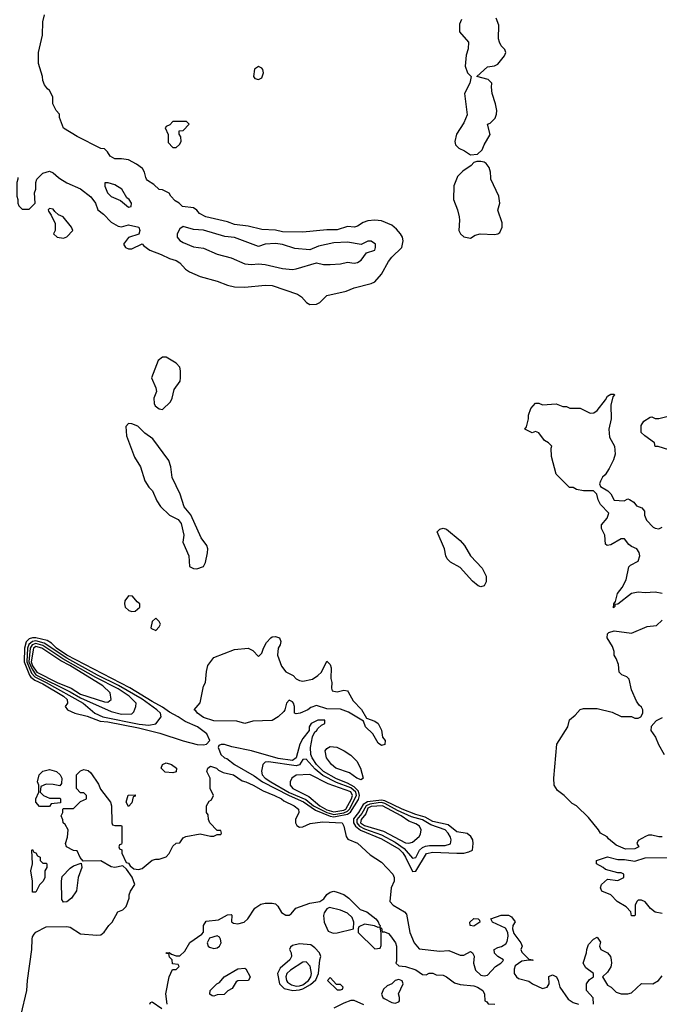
# Model space of a CAD drawing. Header units: inches. Extents: x 1793402 to 1900366, y 320852 to 470679.
# Tile 69 of 256: x 1855295 to 1859033, y 365170 to 370921. Entities that reach past the tile are written whole.
import ezdxf

# ---------------------------------------------------------------- set-up
doc = ezdxf.new("R2010")
doc.units = ezdxf.units.IN
doc.header["$MEASUREMENT"] = 0
doc.layers.add('B8356', color=7, linetype='Continuous')
doc.layers.add('B8357', color=7, linetype='Continuous')

msp = doc.modelspace()

# ---------------------------------------------------------------- linework, layer by layer
at = {"layer": 'B8356', "color": 4}
for points, elevation in [([(1855284.5, 370000), (1855284.7, 369990), (1855278, 369970), (1855278, 369890), (1855284.7, 369870), (1855284.7, 369850), (1855290, 369834), (1855310, 369814), (1855350, 369814), (1855386, 369850), (1855382, 369910), (1855388.9, 369931.1), (1855388.7, 369970), (1855395.3, 369990), (1855405.3, 370000)], 224), ([(1855522.1, 370000), (1855530, 369993.4), (1855570, 369967.7), (1855650, 369933.4), (1855710, 369886.8), (1855738.8, 369850), (1855751.3, 369810), (1855784.4, 369784.4), (1855830, 369739.1), (1855870, 369714.8), (1855888.9, 369711.1), (1855930, 369722.8), (1855992, 369710), (1855998, 369690), (1855991, 369669), (1855930, 369648), (1855902, 369610), (1855914, 369590), (1855930, 369582), (1855950, 369582), (1856010, 369612), (1856019.6, 369599.6), (1856055.3, 369575.3), (1856122, 369550), (1856170, 369526), (1856210, 369514.8), (1856230, 369501), (1856263.4, 369463.4), (1856288.1, 369448.1), (1856350, 369422), (1856450, 369394.8), (1856510, 369370.8), (1856550, 369361), (1856610, 369358.8), (1856730, 369370.4), (1856770, 369367.7), (1856918.5, 369318.5), (1856942.5, 369302.5), (1856971, 369270), (1856990, 369257.3), (1857030, 369258.8), (1857048.7, 369270), (1857089.3, 369310.7), (1857204, 369336), (1857250, 369354), (1857350, 369381), (1857370, 369390.8), (1857410, 369434.8), (1857451.2, 369508.8), (1857470, 369534), (1857529, 369590), (1857537.2, 369630), (1857532.7, 369650), (1857521.2, 369670), (1857498, 369698), (1857470, 369721.2), (1857410, 369747), (1857370, 369749.5), (1857330, 369746), (1857303, 369737), (1857270, 369716), (1857252, 369710), (1857210, 369712.7), (1857150, 369693.2), (1857090, 369693.2), (1856950, 369679.3), (1856830, 369682.9), (1856790, 369692.3), (1856710, 369695.1), (1856630, 369716), (1856550, 369725.1), (1856510, 369739.5), (1856382, 369770), (1856345.2, 369790), (1856330, 369809), (1856310, 369822), (1856246, 369830), (1856226, 369850), (1856203.1, 369863.1), (1856178, 369890), (1856168.4, 369908.4), (1856130, 369928), (1856110, 369928.7), (1856078, 369958), (1856042, 369982), (1856035.3, 369990), (1856032.5, 370000)], 224), ([(1857852.4, 370000), (1857832.7, 369950), (1857830.8, 369870), (1857854, 369810), (1857862.8, 369770), (1857866, 369750), (1857862, 369690), (1857872, 369670), (1857890, 369652), (1857930, 369646), (1857957.2, 369662.8), (1857986, 369670), (1858070, 369666), (1858090, 369671.3), (1858102, 369678), (1858115.3, 369710), (1858114.6, 369734.6), (1858089.3, 369809.3), (1858101.2, 369850), (1858096, 369890), (1858049.6, 369989.6), (1858048.7, 370000)], 224), ([(1859050, 367568.7), (1859010, 367578), (1858950, 367574), (1858910, 367577.2), (1858870, 367568.7), (1858790, 367508), (1858774, 367506), (1858774, 367494), (1858766, 367486), (1858768, 367510), (1858778, 367522), (1858789, 367570), (1858816, 367604), (1858839, 367650), (1858854.6, 367725.4), (1858864.7, 367735.3), (1858910, 367758), (1858919.3, 367790), (1858916, 367810), (1858902, 367830), (1858870, 367844), (1858855.5, 367855.5), (1858830, 367888.7), (1858810, 367889), (1858750, 367854), (1858729, 367849), (1858718, 367858), (1858715.3, 367910), (1858695.3, 367950), (1858695.3, 367970), (1858728, 368010), (1858738, 368038), (1858688.7, 368090), (1858676.5, 368116.5), (1858668.7, 368150), (1858649.1, 368169.1), (1858590, 368168.7), (1858550, 368178), (1858530, 368188), (1858508.9, 368188.9), (1858430, 368266), (1858404, 368370), (1858402, 368418), (1858406, 368430), (1858386, 368450), (1858363.1, 368463.1), (1858330, 368508), (1858310, 368515.3), (1858290, 368508), (1858248, 368530), (1858256.4, 368543.6), (1858268.7, 368590), (1858268.9, 368611.1), (1858282, 368650), (1858310, 368682), (1858330, 368682), (1858350, 368671.3), (1858430, 368678), (1858470, 368662), (1858490, 368662), (1858510, 368652), (1858570, 368652), (1858630, 368622), (1858650, 368624.7), (1858670, 368638), (1858719.3, 368700.7), (1858730, 368722), (1858750, 368734), (1858770, 368734), (1858772, 368730), (1858762, 368718), (1858751, 368670), (1858752, 368590), (1858738, 368530), (1858742.8, 368482.8), (1858771.3, 368430), (1858776, 368384), (1858764.7, 368350), (1858739.8, 368300.2), (1858716.9, 368263.1), (1858702, 368250), (1858690, 368226), (1858684.7, 368210), (1858690, 368194), (1858732, 368170), (1858750, 368152), (1858770, 368114), (1858828.4, 368111.6), (1858850, 368122), (1858859.6, 368119.6), (1858883.6, 368103.6), (1858900.7, 368080.7), (1858932, 368070), (1858946, 368050), (1858947.7, 368027.7), (1858958.4, 367998.4), (1858997.3, 367957.3), (1859010, 367950.4), (1859030, 367948.2), (1859050, 367956.4)], 216), ([(1859090, 368409), (1859027.3, 368427.3), (1859010, 368428), (1859006, 368450), (1858948, 368490), (1858928, 368510), (1858928, 368550), (1858943.1, 368576.9), (1858980.4, 368599.6), (1858990, 368602), (1859010, 368592), (1859030, 368592), (1859076.4, 368603.6)], 216), ([(1859050, 366148), (1859030, 366148), (1858990, 366157.2), (1858970, 366157.2), (1858952, 366150), (1858910, 366126), (1858902, 366110), (1858914, 366090), (1858890, 366078), (1858836.4, 366076.4), (1858780.4, 366100.4), (1858736.4, 366136.4), (1858728.4, 366148.4), (1858688.9, 366168.9), (1858678, 366190), (1858620.4, 366260.4), (1858548.4, 366328.4), (1858523.1, 366343.1), (1858478, 366390), (1858438, 366418), (1858419, 366450), (1858416, 366490), (1858435.3, 366690), (1858498, 366790), (1858509.1, 366830.9), (1858542, 366858), (1858570, 366891.3), (1858590, 366898), (1858670, 366898), (1858756.9, 366876.9), (1858810, 366852), (1858870, 366852), (1858890, 366842), (1858910, 366842), (1858926, 366850), (1858938, 366870), (1858938, 366890), (1858930, 366906), (1858916.4, 366916.4), (1858900.2, 366940.2), (1858870, 367006), (1858858, 367070), (1858843.1, 367083.1), (1858814.6, 367094.6), (1858798, 367110), (1858794.6, 367154.6), (1858782, 367190), (1858769, 367210), (1858769, 367230), (1858760.2, 367260.2), (1858729.2, 367310), (1858730, 367334), (1858738, 367342), (1858770, 367351.3), (1858870, 367338), (1858963.1, 367376.9), (1859016.4, 367383.6), (1859050, 367414)], 216), ([(1859050, 366844), (1859014.4, 366825.6), (1858986.4, 366793.6), (1858984.7, 366770), (1859010.6, 366730.6), (1859027.9, 366687.9), (1859062, 366630)], 216), ([(1855302.6, 365110), (1855336.8, 365250), (1855339.8, 365310), (1855365.1, 365490), (1855366.9, 365550), (1855370, 365564.7), (1855380.2, 365579.8), (1855390, 365592), (1855450, 365622), (1855570, 365624.7), (1855590, 365621), (1855650, 365581.6), (1855746.6, 365573.4), (1855770, 365576), (1855789.4, 365590.6), (1855815.3, 365630), (1855835.3, 365650), (1855868, 365710), (1855898, 365722), (1855918, 365742), (1855935.3, 365790), (1855935.3, 365810), (1855942, 365830), (1855968, 365870), (1855952.7, 365912.7), (1855919, 365959), (1855898, 365978), (1855850, 365969.2), (1855830, 365974), (1855770, 366008), (1855666, 366006), (1855648.4, 366028.4), (1855630, 366066), (1855610, 366068), (1855568, 366090), (1855562, 366110), (1855574.6, 366145.4), (1855578, 366190), (1855560.4, 366220.4), (1855548, 366230), (1855547.3, 366247.3), (1855538, 366270), (1855546, 366290), (1855546, 366310), (1855550, 366314), (1855610, 366314), (1855650, 366354), (1855686, 366370), (1855686, 366390), (1855670, 366406), (1855650, 366406), (1855626, 366430), (1855626, 366510), (1855650, 366534), (1855670, 366542), (1855695.3, 366535.3), (1855710, 366522), (1855755.3, 366455.3), (1855766.4, 366426.4), (1855824.7, 366350), (1855832, 366330), (1855834, 366230), (1855838, 366218), (1855850, 366214), (1855890, 366214), (1855892, 366210), (1855892.7, 366112.7), (1855890, 366106), (1855878, 366102), (1855874, 366090), (1855878, 366078), (1855891.6, 366071.6), (1855892.7, 366052.7), (1855918, 365998), (1855930, 365994), (1855939.6, 365979.6), (1855961.4, 365961.4), (1855990, 365957.3), (1856010, 365962.8), (1856070, 366011.3), (1856090, 366018), (1856110, 366018), (1856150, 366032), (1856168, 366050), (1856190, 366094), (1856208.7, 366111.3), (1856230, 366114), (1856250, 366142), (1856266, 366150), (1856350, 366166), (1856410, 366151.3), (1856430, 366152), (1856450, 366162), (1856470, 366162), (1856475.3, 366170), (1856470, 366186), (1856450, 366186), (1856406, 366230), (1856398, 366250), (1856396.4, 366276.4), (1856386, 366290), (1856386, 366330), (1856403.1, 366356.9), (1856415.3, 366364.7), (1856428, 366390), (1856408.7, 366430), (1856408, 366490), (1856388.7, 366530), (1856395.3, 366550), (1856410, 366561), (1856446, 366550), (1856457.5, 366537.5), (1856484, 366524), (1856544, 366510), (1856594.9, 366474.9), (1856616, 366470), (1856659.1, 366450), (1856717.1, 366417.1), (1856784.9, 366390), (1856825.5, 366370), (1856838.2, 366358.2), (1856899.3, 366330), (1856924.9, 366310), (1856927.3, 366290), (1856906.8, 366250), (1856906.8, 366230), (1856915.3, 366215.3), (1856930, 366204.7), (1856950, 366206), (1856992.9, 366227.1), (1857063.8, 366236.2), (1857178.8, 366230), (1857190, 366211.3), (1857204, 366150), (1857213.7, 366133.7), (1857270, 366110.7), (1857343.4, 366043.4), (1857410, 366001), (1857476, 365930), (1857482.8, 365910), (1857482.8, 365890), (1857466.8, 365850), (1857458, 365770), (1857478, 365750), (1857544.7, 365710), (1857556.3, 365696.3), (1857574.8, 365590), (1857600.7, 365530), (1857630, 365494.8), (1857750, 365481), (1857803.6, 365483.6), (1857870, 365458), (1857890, 365458), (1857930, 365478), (1857942, 365470), (1857950.9, 365450.9), (1857946.8, 365410), (1857958.8, 365370), (1857990, 365340.7), (1858010, 365336), (1858030, 365341), (1858075.3, 365390), (1858108, 365410), (1858118, 365422), (1858122, 365430), (1858089.4, 365449.4), (1858070, 365468.7), (1858069, 365490), (1858090, 365502.8), (1858111.9, 365508.1), (1858136.2, 365523.8), (1858143.2, 365536.8), (1858149, 365569), (1858148.7, 365590), (1858134, 365614), (1858058, 365650), (1858048, 365670), (1858109.1, 365690.9), (1858151.1, 365691.1), (1858170, 365682), (1858191.6, 365651.6), (1858178, 365630), (1858176, 365610), (1858184, 365584), (1858224.7, 365530), (1858232, 365510), (1858224.7, 365490), (1858230, 365474), (1858270, 365434), (1858294, 365430), (1858294, 365426), (1858270, 365428), (1858230, 365422), (1858190, 365395.3), (1858184.5, 365375.5), (1858184.9, 365350), (1858198.8, 365330), (1858210, 365320.7), (1858270, 365306), (1858292, 365290), (1858350, 365262.8), (1858378, 365270), (1858388.7, 365290), (1858388.4, 365331.6), (1858410, 365342), (1858432, 365330), (1858442, 365310), (1858451.3, 365270), (1858500.7, 365200.7), (1858530, 365181), (1858562, 365170)], 216), ([(1859050, 365701.2), (1859010, 365709.2), (1858982, 365730), (1858950, 365768), (1858930, 365778), (1858910, 365778), (1858902, 365770), (1858892, 365750), (1858892, 365690), (1858890, 365686), (1858870, 365686), (1858866, 365710), (1858840.4, 365740.4), (1858788, 365770), (1858750, 365808.7), (1858698, 365830), (1858688.7, 365850), (1858695.3, 365870), (1858730, 365902), (1858790, 365894), (1858826, 365910), (1858826, 365930), (1858810, 365938), (1858790, 365938), (1858718, 365958), (1858706, 365970), (1858666, 365990), (1858666, 366010), (1858730, 366030.7), (1858790, 366016), (1858830, 366016), (1858890, 366006.8), (1858950, 366024.7), (1859090, 366027.3)], 216), ([(1856157.6, 365170), (1856149.5, 365230.5), (1856168.7, 365331.3), (1856187.3, 365372.7), (1856210, 365374), (1856226, 365390), (1856222, 365402), (1856187.3, 365407.3), (1856186, 365430), (1856170, 365446), (1856166, 365466), (1856154, 365466), (1856148.4, 365471.6), (1856168, 365472), (1856182, 365462), (1856210, 365454), (1856230, 365454), (1856260.4, 365479.6), (1856290, 365531.3), (1856360.4, 365579.6), (1856368.4, 365591.6), (1856368.9, 365631.1), (1856384, 365656), (1856456.4, 365663.6), (1856510, 365692), (1856530, 365694), (1856534, 365690), (1856532.7, 365652.7), (1856543.6, 365643.6), (1856570, 365641), (1856606, 365650), (1856628.7, 365670), (1856668.9, 365731.1), (1856705.2, 365754.8), (1856730, 365761), (1856770, 365761), (1856790, 365756), (1856803.5, 365743.5), (1856825.8, 365705.8), (1856850, 365691), (1856870, 365691.3), (1856882, 365698), (1856909.3, 365730.7), (1856990, 365761), (1857050, 365771), (1857073.2, 365786.8), (1857089.3, 365810.7), (1857110, 365824.7), (1857130, 365830.7), (1857150, 365826), (1857190, 365810.6), (1857218.8, 365790), (1857284.5, 365724.5), (1857324.7, 365710), (1857376, 365670), (1857390, 365651.3), (1857395.3, 365635.3), (1857402, 365630), (1857399.6, 365620.4), (1857390, 365618), (1857368.4, 365628.4), (1857310, 365638), (1857278, 365622), (1857274, 365610), (1857274, 365590), (1857370, 365494), (1857402, 365498), (1857407.3, 365512.7), (1857408.4, 365588.4), (1857402, 365618), (1857410, 365614), (1857412.7, 365592.7), (1857427.3, 365592.7), (1857450, 365582.8), (1857462.8, 365570), (1857490.5, 365530), (1857497.3, 365510), (1857498, 365422), (1857494, 365410), (1857510, 365394), (1857550, 365391.3), (1857610, 365371.3), (1857650, 365344.7), (1857670, 365342), (1857688.9, 365351.1), (1857710, 365351.3), (1857730, 365342), (1857770, 365341), (1857790, 365331), (1857835.5, 365295.5), (1857870, 365284.9), (1857950, 365277.1), (1857971.3, 365270), (1858002, 365250), (1858012, 365230), (1858014, 365190), (1858024.7, 365184.7), (1858032.7, 365172.7), (1858072, 365170)], 212), ([(1858648, 365170), (1858647.3, 365207.3), (1858608, 365250), (1858608, 365290), (1858625.6, 365314.4), (1858648, 365330), (1858648, 365350), (1858603.7, 365383.7), (1858589, 365410), (1858608.7, 365470), (1858608.9, 365491.1), (1858620.4, 365519.6), (1858648, 365550), (1858670, 365562), (1858690, 365534), (1858684.7, 365510), (1858691.3, 365490), (1858730.4, 365470.4), (1858747.7, 365450), (1858752.4, 365430), (1858754.4, 365410), (1858750, 365389), (1858730, 365357.2), (1858702, 365330), (1858730, 365282), (1858752, 365270), (1858781, 365241), (1858810.7, 365230.7), (1858850, 365230.6), (1858870, 365236.3), (1858930, 365290.7), (1858995.3, 365290), (1859029.3, 365310), (1859050, 365336)], 216), ([(1857306.2, 365166.2), (1857250, 365192.4), (1857230, 365192), (1857190, 365176.5), (1857130, 365146.7)], 208), ([(1856055.3, 365170), (1856060.2, 365179.8), (1856070, 365184.7), (1856125.8, 365145.8)], 212)]:
    msp.add_lwpolyline(points, dxfattribs=dict(at, elevation=elevation))
for points, elevation in [([(1855811.6, 369968.4), (1855792.7, 369967.3), (1855791.6, 369948.4), (1855807.7, 369910), (1855830, 369888.2), (1855884.5, 369864.5), (1855930, 369826), (1855946, 369830), (1855948, 369850), (1855934, 369870), (1855920.2, 369880.2), (1855891.2, 369931.2), (1855850, 369956.2)], 228), ([(1855470, 369818), (1855462, 369810), (1855463.6, 369803.6), (1855479.6, 369779.6), (1855502, 369730), (1855502, 369690), (1855492, 369670), (1855514, 369650), (1855550, 369644.7), (1855570, 369652), (1855606, 369690), (1855598, 369710), (1855548, 369770), (1855522, 369782), (1855500.2, 369800.2), (1855490, 369815.3)], 224), ([(1856250, 369712.3), (1856230, 369699), (1856214.8, 369670), (1856214.8, 369650), (1856230, 369631), (1856250, 369618.8), (1856310, 369594.8), (1856370, 369586), (1856450, 369551), (1856530.6, 369530.6), (1856610, 369494.8), (1856649.1, 369490.9), (1856690, 369496), (1856730, 369491), (1856830, 369467.3), (1856890, 369462.8), (1856910, 369466), (1857030, 369501), (1857070, 369491), (1857110, 369490.8), (1857170, 369494.8), (1857210, 369504.7), (1857250, 369498.8), (1857270, 369502.8), (1857290, 369516), (1857321.2, 369558.8), (1857370, 369574), (1857375.3, 369590), (1857374, 369610), (1857350, 369628), (1857330, 369628), (1857290, 369608), (1857210, 369621.6), (1857130, 369618), (1857041.7, 369598.3), (1856990, 369576), (1856903.9, 369583.9), (1856830, 369607.3), (1856790, 369613.3), (1856730.5, 369609.5), (1856690, 369596), (1856550.9, 369649.1), (1856494.2, 369654.2), (1856370, 369691.6), (1856310, 369695.1)], 228), ([(1856150, 368949.3), (1856130, 368949.2), (1856104.7, 368930), (1856064.7, 368830), (1856090.4, 368770.4), (1856094, 368750), (1856078, 368710), (1856079.9, 368679.9), (1856086.5, 368666.5), (1856110, 368647.3), (1856130, 368644.9), (1856176.4, 368690), (1856185.6, 368710), (1856198, 368762), (1856232.4, 368810), (1856234.8, 368830), (1856235.1, 368870), (1856230, 368892), (1856210, 368914)], 224), ([(1855930, 368562), (1855915.3, 368544.7), (1855919.3, 368490), (1855966.1, 368366.1), (1856001.6, 368310), (1856026.7, 368226.7), (1856050, 368191), (1856070.8, 368170), (1856095.5, 368110), (1856118.7, 368078.7), (1856170, 368026.8), (1856221, 368001), (1856238, 367978), (1856253.4, 367910), (1856248.4, 367870), (1856282.8, 367790), (1856287.3, 367727.3), (1856310, 367714.8), (1856330, 367714), (1856370, 367726.8), (1856381.2, 367750), (1856392.3, 367807.7), (1856394, 367830), (1856389.4, 367850), (1856355.6, 367895.6), (1856294.5, 368030), (1856256.6, 368076.6), (1856233.3, 368150), (1856186.5, 368246.5), (1856178.7, 368310), (1856165.7, 368345.7), (1856073.8, 368473.8), (1856025.8, 368505.8), (1855986.3, 368546.3), (1855950, 368561.2)], 224), ([(1857990, 367609.2), (1857974.6, 367614.6), (1857942, 367642), (1857870, 367722), (1857812.9, 367752.9), (1857792.9, 367772.9), (1857785.2, 367790), (1857778, 367830), (1857735.3, 367930), (1857750, 367944.7), (1857770, 367951), (1857790, 367946), (1857870, 367878.8), (1857894, 367850), (1857930.5, 367790.5), (1857997.5, 367717.5), (1858020.7, 367670), (1858022, 367638), (1858010, 367615.3)], 216), ([(1855930, 367555.3), (1855910, 367526), (1855906.8, 367510), (1855911.3, 367490), (1855932, 367470), (1855950, 367464), (1855970, 367466), (1855998, 367490), (1855998, 367510), (1855981.2, 367521.2), (1855953.6, 367553.6)], 224), ([(1856090, 367426), (1856070, 367406), (1856062, 367370), (1856064.7, 367364.7), (1856090, 367354), (1856110, 367374), (1856118, 367390), (1856110, 367406)], 224), ([(1855390, 367311.4), (1855370, 367310.7), (1855350, 367304.2), (1855333.5, 367286.5), (1855322.4, 367250), (1855321.1, 367170), (1855351.8, 367091.8), (1855360.4, 367080.4), (1855384.1, 367064.1), (1855430, 367042), (1855551.4, 366970), (1855572.2, 366950), (1855574.8, 366930), (1855560.7, 366910), (1855574, 366890), (1855617.3, 366870), (1855690, 366853.8), (1855764.4, 366824.4), (1855810, 366819.8), (1855990, 366784.6), (1856113.8, 366753.8), (1856251.2, 366708.8), (1856332, 366688), (1856370, 366684.7), (1856386, 366690), (1856406, 366710), (1856388, 366750), (1856334, 366790), (1856261.4, 366821.4), (1856220.5, 366850), (1856170, 366877), (1856130, 366906.6), (1856070, 366938.5), (1855939.2, 367019.2), (1855569.8, 367210), (1855509, 367250), (1855479.8, 367279.8), (1855455.6, 367295.6)], 224), ([(1855390, 367293), (1855370, 367289.9), (1855347.6, 367272.4), (1855340.6, 367250), (1855336.8, 367170), (1855364.2, 367104.2), (1855383.3, 367083.3), (1855450, 367050.5), (1855665.3, 366930), (1855733.4, 366870), (1855780.7, 366850), (1855993.8, 366806.2), (1856050, 366799.6), (1856090, 366807.7), (1856121.2, 366850), (1856117, 366870), (1856096.9, 366890), (1856010, 366952.9), (1855873.1, 367033.1), (1855750, 367093.4), (1855570, 367191.7), (1855438.7, 367278.7)], 228), ([(1855390, 367277.7), (1855366.9, 367270), (1855356.3, 367250), (1855349.1, 367170), (1855366.8, 367126.8), (1855390, 367095.3), (1855590, 366995), (1855650, 366960.4), (1855830, 366880.8), (1855890, 366864.9), (1855950, 366867.3), (1855961.2, 366878.8), (1855973.2, 366910), (1855975.1, 366930), (1855934.8, 366970), (1855870, 367013.2), (1855739.8, 367079.8), (1855547.6, 367187.6), (1855430, 367265.1)], 232), ([(1856950, 367058), (1857006, 367070), (1857038, 367090), (1857058, 367110), (1857090, 367174), (1857110, 367154), (1857116, 367136), (1857114, 367074), (1857118.8, 367050), (1857116.9, 367016.9), (1857122, 367002), (1857150, 366996), (1857190, 367004), (1857210, 367000.7), (1857215.6, 366995.6), (1857243.6, 366943.6), (1857291.8, 366891.8), (1857321.1, 366841.1), (1857370, 366824), (1857390.7, 366810), (1857410, 366772), (1857416, 366730), (1857431, 366710), (1857430, 366688), (1857410, 366682), (1857390, 366695.3), (1857359.3, 366750), (1857317, 366790), (1857303.7, 366823.7), (1857216.9, 366876.9), (1857170, 366894.3), (1857090, 366896.9), (1857030, 366915.3), (1856996.1, 366903.9), (1856978.8, 366890), (1856934.8, 366870), (1856910, 366866.6), (1856901.2, 366870), (1856900.9, 366910), (1856894.5, 366930), (1856890, 366937.2), (1856870, 366946), (1856854, 366930), (1856845.5, 366890), (1856838.9, 366881.1), (1856806, 366850), (1856770, 366827.6), (1856656.9, 366823.1), (1856610, 366809.8), (1856564.2, 366824.2), (1856430, 366826.8), (1856370, 366846), (1856333.2, 366870), (1856324.5, 366884.5), (1856315.3, 366890), (1856349.4, 366930.6), (1856369.2, 367029.2), (1856381.2, 367050), (1856386.3, 367113.7), (1856395.3, 367150), (1856430, 367194.8), (1856550, 367243), (1856630.5, 367250.5), (1856656.8, 367236.8), (1856690, 367202), (1856710, 367222), (1856719, 367250), (1856737.2, 367282.8), (1856762, 367310), (1856770, 367316), (1856790, 367318), (1856814, 367310), (1856822, 367290), (1856818, 367270), (1856806, 367250), (1856802, 367210), (1856824.9, 367144.9), (1856850, 367112), (1856894, 367090), (1856911.6, 367071.6), (1856930, 367062)], 216), ([(1855390, 367259.3), (1855376, 367250), (1855362.4, 367170), (1855370, 367147.5), (1855394.3, 367110), (1855514.3, 367050), (1855595.9, 367015.9), (1855650, 366982.5), (1855790, 366936.4), (1855810, 366934.8), (1855829, 366950), (1855824, 366990), (1855780.7, 367030), (1855588.6, 367150), (1855535.4, 367175.4), (1855424.2, 367250)], 236), ([(1857078, 366830), (1857038, 366830), (1856998, 366810), (1856986, 366790), (1856987.3, 366770), (1856950, 366723.6), (1856932.6, 366690), (1856910.2, 366610), (1856890, 366593.8), (1856806.4, 366606.4), (1856649.2, 366650), (1856534, 366674), (1856491.6, 366688.4), (1856472, 366688), (1856458, 366682), (1856454, 366670), (1856462, 366650), (1856471.3, 366630), (1856491.3, 366610), (1856505.3, 366605.3), (1856550.6, 366570), (1856665.3, 366505.3), (1856714.7, 366470), (1856870, 366389.6), (1856953.2, 366353.2), (1857023.6, 366303.6), (1857110, 366269), (1857130, 366265.5), (1857150, 366268.7), (1857210, 366280.1), (1857228.4, 366291.6), (1857274.5, 366365.4), (1857281.2, 366390), (1857275.4, 366415.4), (1857250, 366441.1), (1857210, 366462.4), (1857146.8, 366486.8), (1857069.9, 366529.9), (1857030.6, 366570), (1857003.9, 366610), (1856997, 366630), (1856993.7, 366670), (1857007, 366733), (1857019.3, 366760.7), (1857030, 366767.7), (1857038.4, 366781.6), (1857059.5, 366800.5), (1857078, 366810)], 224), ([(1857290, 366482), (1857266, 366490), (1857222.8, 366522.8), (1857142.7, 366550), (1857118, 366570), (1857087.3, 366610), (1857081.2, 366650), (1857090, 366664.7), (1857110, 366676), (1857148.9, 366671.1), (1857192, 366650), (1857230, 366624.7), (1857264.7, 366590), (1857286, 366550), (1857302, 366490)], 216), ([(1856190, 366522), (1856145.6, 366525.6), (1856122, 366550), (1856128.7, 366570), (1856150, 366581), (1856182, 366570), (1856212, 366550), (1856210, 366528)], 216), ([(1856970, 366601.6), (1856950, 366599.5), (1856930.2, 366569.8), (1856910, 366562.2), (1856750, 366587), (1856730, 366584), (1856716, 366570), (1856707.7, 366532.3), (1856713, 366510), (1856730.4, 366490), (1856762, 366470), (1856870, 366407.8), (1856966.5, 366366.5), (1857012.8, 366330), (1857091, 366290), (1857130, 366278.7), (1857190, 366289.4), (1857210, 366297.6), (1857221.8, 366310), (1857263.4, 366390), (1857258.8, 366410), (1857230, 366433.7), (1857146, 366466), (1857065.9, 366505.9), (1857022.8, 366542.8)], 228), ([(1855530, 366446), (1855490, 366454), (1855450, 366455.3), (1855418, 366442), (1855414, 366410), (1855434, 366390), (1855470, 366374), (1855530, 366374), (1855534, 366370), (1855532.7, 366347.3), (1855478, 366342), (1855470, 366326), (1855410, 366326), (1855388.7, 366350), (1855388.9, 366371.1), (1855406, 366410), (1855406, 366450), (1855398, 366470), (1855408.7, 366510), (1855430, 366531.3), (1855470, 366541), (1855510.7, 366530.7), (1855532, 366510), (1855542, 366490), (1855539.6, 366460.4)], 216), ([(1856990, 366511.8), (1856910.8, 366509.2), (1856884.7, 366490), (1856876, 366470), (1856874.8, 366450), (1856890.6, 366430), (1856984.5, 366384.5), (1857048.4, 366330), (1857090, 366306.8), (1857130, 366293.4), (1857190, 366303.9), (1857201.6, 366310), (1857233.9, 366370), (1857240.2, 366390), (1857230, 366410.5), (1857098.5, 366458.5)], 232), ([(1855930, 366326), (1855918, 366350), (1855929.1, 366390.9), (1855970, 366394), (1855970, 366386), (1855958, 366382), (1855950, 366346)], 216), ([(1857410, 366362.4), (1857327.7, 366352.3), (1857302.3, 366337.7), (1857275, 366290), (1857246.3, 366253.7), (1857245.4, 366230), (1857256.8, 366210), (1857286.4, 366186.4), (1857410, 366136.4), (1857510, 366078), (1857534.1, 366054.1), (1857550.1, 366030), (1857590, 365946.4), (1857610, 365948.5), (1857672.7, 366050), (1857710, 366058.5), (1857850, 366052.3), (1857890, 366053.1), (1857920.1, 366059.9), (1857941.2, 366070), (1857946, 366110), (1857943.7, 366130), (1857931.6, 366150), (1857910, 366167.6), (1857850, 366177.8), (1857798.4, 366218.4), (1857710, 366238.3), (1857663.9, 366263.9), (1857610, 366278.3), (1857529.9, 366309.9), (1857430, 366359.1)], 224), ([(1857410, 366347.9), (1857390, 366346.2), (1857340.6, 366339.4), (1857320.1, 366330), (1857294.8, 366285.2), (1857266.1, 366250), (1857264.7, 366230), (1857280.1, 366210), (1857310, 366194.7), (1857410, 366160.1), (1857490, 366117.4), (1857541.1, 366081.1), (1857590, 366023.1), (1857610, 366028), (1857632.4, 366070), (1857650, 366086.5), (1857666.5, 366093.5), (1857690, 366097.8), (1857782, 366098), (1857813.1, 366106.9), (1857816, 366130), (1857812.7, 366147.3), (1857799.5, 366170), (1857782, 366190), (1857698.5, 366218.5), (1857650, 366247.7), (1857585.6, 366265.6), (1857503, 366303), (1857430, 366343)], 228), ([(1857416.3, 366330), (1857350, 366325.9), (1857330, 366315.5), (1857317.6, 366282.4), (1857290.2, 366250), (1857287.2, 366230), (1857310, 366215.3), (1857421.2, 366181.2), (1857550, 366113.7), (1857570, 366110.4), (1857590, 366118), (1857629.4, 366150), (1857636.6, 366163.4), (1857640.9, 366190), (1857632.3, 366210), (1857610, 366225.1), (1857570, 366238.9), (1857523.6, 366270)], 232), ([(1855430, 365994), (1855450, 365994), (1855454, 365990), (1855454, 365970), (1855442, 365950), (1855442, 365910), (1855432, 365890), (1855411.1, 365868.9), (1855390, 365826), (1855370, 365826), (1855369.2, 365890), (1855359, 365950), (1855368.7, 365990), (1855366, 366070), (1855370, 366074), (1855378, 366058), (1855390, 366054), (1855398, 366038), (1855414, 366030), (1855414, 366010)], 216), ([(1855550, 365766), (1855542, 365782), (1855539, 365890), (1855544, 365916), (1855590, 365964.7), (1855610, 365978), (1855654, 365994), (1855658, 365970), (1855637.3, 365910), (1855626.4, 365833.6), (1855598, 365790), (1855570, 365768.7)], 216), ([(1857105.4, 365734.6), (1857090, 365728), (1857075.3, 365704.7), (1857070.9, 365689.1), (1857074.8, 365650), (1857096.9, 365596.9), (1857126.4, 365586.4), (1857150, 365586.8), (1857246, 365610), (1857248.7, 365650), (1857238, 365678), (1857210, 365702), (1857170, 365719)], 212), ([(1857950, 365626), (1857928.7, 365630), (1857925.2, 365650), (1857950, 365670.6), (1857974, 365670), (1857982, 365662), (1857984.7, 365650)], 216), ([(1856450, 365569.2), (1856403.5, 365556.5), (1856391, 365530), (1856396, 365510), (1856403.4, 365503.4), (1856430, 365495.5), (1856450, 365499.1), (1856462.7, 365510), (1856472.3, 365530), (1856469.2, 365550), (1856462, 365562)], 212), ([(1856930, 365522.7), (1856890, 365514), (1856876.9, 365503.1), (1856871.3, 365490), (1856881, 365470), (1856882.8, 365450), (1856873.4, 365430), (1856818.2, 365381.8), (1856800.9, 365350), (1856814.3, 365290), (1856841.6, 365261.6), (1856891.5, 365251.5), (1856930, 365253.9), (1856950, 365260.2), (1856995, 365285), (1857026.4, 365313.6), (1857042, 365350), (1857049.2, 365430.8), (1857055.3, 365450), (1857048, 365470), (1857020.2, 365500.2), (1856997.2, 365517.2)], 212), ([(1856430, 365218), (1856420.4, 365220.4), (1856406, 365230), (1856408.4, 365251.6), (1856448, 365290), (1856462, 365298), (1856490, 365330.8), (1856570, 365378), (1856610, 365382), (1856616.9, 365376.9), (1856642, 365330), (1856632, 365310), (1856570, 365308), (1856559.6, 365300.4), (1856536.9, 365263.1), (1856511.6, 365248.4), (1856490, 365228), (1856450, 365226)], 208), ([(1856970, 365417.4), (1856950, 365416.4), (1856877.6, 365370), (1856856.5, 365350), (1856850.2, 365330), (1856853.8, 365310), (1856860.3, 365300.3), (1856882.9, 365282.9), (1856910, 365276.2), (1856930, 365277.1), (1856950, 365284.5), (1856982.5, 365310), (1856996.3, 365330), (1857000.5, 365350), (1856992.6, 365392.6)], 216), ([(1857110, 365326), (1857094, 365310), (1857150, 365254), (1857170, 365254), (1857182, 365258), (1857186, 365270), (1857170, 365286), (1857146, 365286)], 212), ([(1857510, 365315.3), (1857490, 365309.2), (1857470.4, 365289.6), (1857442.3, 365277.7), (1857421.3, 365258.7), (1857410.5, 365230), (1857417.3, 365210), (1857424.2, 365204.2), (1857470, 365180.7), (1857490, 365176), (1857510, 365184.7), (1857514, 365190), (1857514, 365210), (1857509.6, 365230.4), (1857537.2, 365290), (1857530, 365308)], 212)]:
    msp.add_lwpolyline(points, close=True, dxfattribs=dict(at, elevation=elevation))
at = {"layer": 'B8357', "color": 4, "elevation": 224}
for points in [[(1856032.5, 370000), (1856024, 370030), (1856012.5, 370052.5), (1855978, 370078), (1855930, 370102), (1855890, 370108.7), (1855850, 370108), (1855823.1, 370123.1), (1855808.4, 370148.4), (1855790, 370166), (1855770, 370168), (1855630, 370238), (1855550, 370288), (1855528, 370350), (1855528, 370370), (1855508, 370390), (1855488.9, 370428.9), (1855488, 370470), (1855468.4, 370508.4), (1855456.4, 370516.4), (1855440.2, 370540.2), (1855430, 370566), (1855429, 370590), (1855405.6, 370665.6), (1855405.2, 370730), (1855429, 370830), (1855429.3, 370909.3), (1855439, 370950)], [(1857878, 370922), (1857865.4, 370894.6), (1857864.7, 370850), (1857918, 370790), (1857916, 370750), (1857905.4, 370714.6), (1857898, 370650), (1857912, 370610), (1857934, 370590), (1857926, 370550), (1857894, 370490), (1857910, 370366), (1857890, 370318), (1857847.1, 370252.9), (1857838, 370210), (1857842, 370190), (1857862, 370170), (1857895.3, 370155.3), (1857930, 370131.3), (1857970, 370136), (1857998.4, 370161.6), (1858009.5, 370190.5), (1858044, 370250), (1858029, 370310), (1858044, 370316), (1858074, 370346), (1858082, 370370), (1858082.9, 370390), (1858076.2, 370430), (1858056.2, 370490), (1858052.5, 370527.5), (1858055.3, 370550), (1858032.3, 370572.3), (1857966, 370590), (1858030, 370646), (1858070, 370650.7), (1858090, 370661), (1858129, 370710), (1858136, 370730), (1858130, 370748), (1858109.4, 370769.4), (1858099, 370790), (1858094, 370810), (1858095.3, 370890), (1858079, 370930)], [(1858048.7, 370000), (1858046, 370030), (1858038.3, 370058.3), (1858021.6, 370081.6), (1858009.6, 370089.6), (1857990, 370093.2), (1857966.4, 370093.6), (1857950, 370086.6), (1857933.4, 370070), (1857884.1, 370035.9), (1857854.5, 370005.5), (1857852.4, 370000)], [(1855405.3, 370000), (1855430, 370024.7), (1855470, 370036), (1855490, 370026.8), (1855522.1, 370000)]]:
    msp.add_lwpolyline(points, dxfattribs=at)
for points in [[(1856690, 370648), (1856667.1, 370632.9), (1856661, 370590), (1856670, 370578), (1856690, 370571.3), (1856710, 370582), (1856719, 370610), (1856715.3, 370630), (1856710, 370638)], [(1856270, 370326), (1856190, 370326), (1856172.7, 370307.3), (1856150, 370298), (1856144.7, 370290), (1856162, 370250), (1856163.6, 370203.6), (1856190, 370174), (1856210, 370174), (1856228.4, 370191.6), (1856238, 370210), (1856236.4, 370236.4), (1856227.3, 370252.7), (1856227.3, 370272.7), (1856250, 370274), (1856286, 370310)]]:
    msp.add_lwpolyline(points, close=True, dxfattribs=at)

doc.saveas('drawing.dxf')
